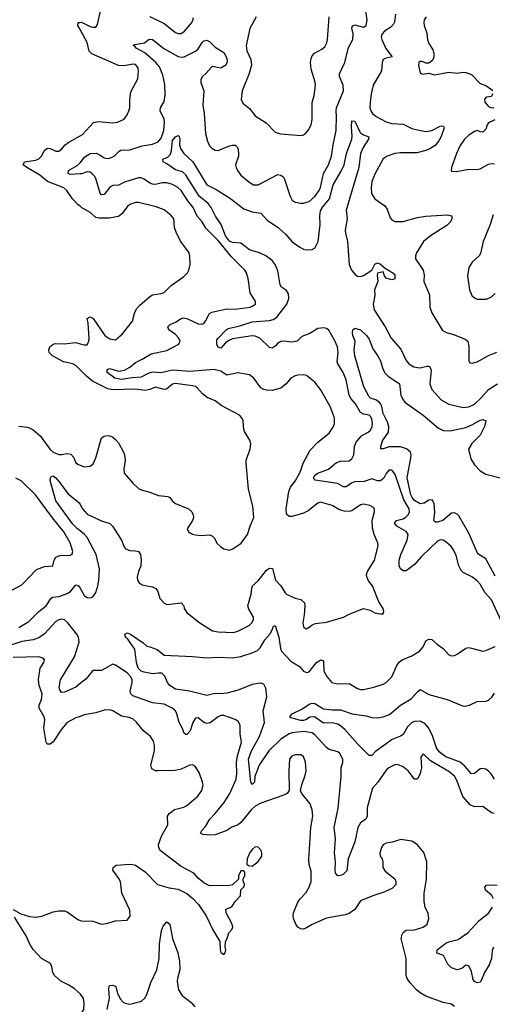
# Model space of a CAD drawing. Header units: inches. Extents: x 2143765 to 2212928, y 878963 to 1017374.
# Tile 243 of 256: x 2169576 to 2172896, y 991968 to 998890. Entities that reach past the tile are written whole.
import ezdxf

# ---------------------------------------------------------------- set-up
doc = ezdxf.new("R2010")
doc.units = ezdxf.units.IN
doc.header["$MEASUREMENT"] = 0
doc.layers.add('C1969', color=7, linetype='Continuous')
doc.layers.add('C1979', color=7, linetype='Continuous')

msp = doc.modelspace()

# ---------------------------------------------------------------- linework, layer by layer
at = {"layer": 'C1969', "color": 5}
for points, elevation in [([(2170000, 998821.6), (2169984.5, 998850), (2169987.3, 998870), (2170000, 998870.9)], 380), ([(2170000, 997578.1), (2169985.5, 997590), (2169947.8, 997630), (2169906.3, 997690), (2169886.9, 997706.9), (2169771.5, 997751.5), (2169718.1, 997798.1), (2169626, 997850), (2169599.5, 997870), (2169609, 997891), (2169690, 997902.6), (2169710, 997911.4), (2169729.2, 997930.8), (2169750, 997970.6), (2169770, 997987), (2169790, 997985.7), (2169830, 997965.7), (2169850, 997965.3), (2169870, 997979.5), (2169896, 998010), (2169920.5, 998030), (2170000, 998073.1)], 380), ([(2170000, 997805.6), (2169930, 997802.4), (2169915.6, 997810), (2169918.3, 997830), (2169977.2, 997862.8), (2169998.1, 997881.9), (2170000, 997884.4)], 360), ([(2170000, 996429.4), (2169970, 996459.3), (2169950, 996469.8), (2169884, 996484), (2169806.6, 996526.6), (2169784, 996550), (2169781.1, 996570), (2169788, 996590), (2169810, 996608.8), (2169827, 996613), (2169888.4, 996611.6), (2169970, 996619.6), (2170000, 996612.3)], 380), ([(2169570, 996033.3), (2169630, 996024.5), (2169668, 996008), (2169723.1, 995963.1), (2169787.6, 995870), (2169810, 995850.2), (2169850, 995833.4), (2169870, 995832.5), (2169910, 995839.7), (2169936.1, 995836.1), (2169954.5, 995814.5), (2169970, 995774.8), (2169990, 995762), (2170000, 995758.3)], 380), ([(2169490, 994863.7), (2169590, 994917.6), (2169694.7, 995025.3), (2169750, 995045.4), (2169809.7, 995050.3), (2169819.1, 995090), (2169830, 995112), (2169857.2, 995122.8), (2169933.8, 995126.2), (2169944.7, 995135.3), (2169949.6, 995150), (2169930, 995211.6), (2169886.3, 995290), (2169807.1, 995387.1), (2169687.7, 995550), (2169587.4, 995647.4), (2169550, 995666.8)], 380), ([(2170000, 995295.7), (2169981.5, 995310), (2169950, 995342.4), (2169830, 995507.6), (2169789.6, 995650), (2169792.5, 995667.5), (2169800.2, 995679.8), (2169810, 995682.8), (2169830, 995668), (2169850, 995644.4), (2169916, 995556), (2169993.6, 995493.6), (2170000, 995482.2)], 360), ([(2169570, 994616.9), (2169640.3, 994659.7), (2169711.5, 994728.5), (2169763.1, 994770), (2169797.2, 994822.8), (2169808.8, 994831.2), (2169853.7, 994833.7), (2169910, 994855), (2169932.7, 994870), (2169970, 994916.5), (2169990.2, 994910), (2170000, 994892.9)], 360), ([(2170000, 994222.1), (2169970, 994197.7), (2169890, 994162.6), (2169870, 994159.6), (2169857.6, 994177.6), (2169853.9, 994193.9), (2169863.1, 994250), (2169962, 994410), (2169994.6, 994514.6), (2169989.8, 994550), (2169978.5, 994570), (2169912.6, 994652.6), (2169890, 994671.7), (2169870, 994675.3), (2169850, 994671), (2169830, 994659.2), (2169750, 994572.2), (2169710, 994544.4), (2169670, 994530.5), (2169590, 994518.5), (2169470, 994478.6)], 360), ([(2170000, 993992.2), (2169970, 993981.4), (2169910, 993948.7), (2169870, 993903.1), (2169810, 993813.6), (2169790, 993796.2), (2169770, 993796), (2169762.4, 993810), (2169745.9, 993910), (2169751.5, 993968.5), (2169748, 993988), (2169711.8, 994050), (2169711.8, 994070), (2169729.5, 994110.5), (2169734.5, 994150), (2169711.9, 994210), (2169709.1, 994250.9), (2169721, 994330), (2169745.7, 994370), (2169751.3, 994390), (2169740.8, 994400.8), (2169710, 994410.7), (2169530, 994405.7)], 380), ([(2169530, 992633.1), (2169584.8, 992604.8), (2169645.9, 992585.9), (2169690, 992579.7), (2169732.5, 992587.5), (2169810, 992617), (2169850, 992624.9), (2169890, 992623.8), (2169910, 992618), (2169984.6, 992564.6), (2170000, 992557.8)], 380), ([(2170000, 992041.7), (2169958.1, 992078.1), (2169921.8, 992101.8), (2169864.7, 992130), (2169820.4, 992170), (2169809.8, 992190), (2169802.7, 992230), (2169793.3, 992253.3), (2169729.8, 992289.8), (2169670, 992352.3), (2169646.3, 992390), (2169622.3, 992450), (2169540.5, 992580.5)], 380)]:
    msp.add_lwpolyline(points, dxfattribs=dict(at, elevation=elevation))
at = {"layer": 'C1979', "color": 5}
for points, elevation in [([(2170000, 997884.4), (2170033.1, 997926.9), (2170070, 997948.6), (2170112.2, 997952.2), (2170139.9, 997939.9), (2170170, 997918.8), (2170190, 997913.4), (2170210, 997915.8), (2170238.7, 997930), (2170273.9, 997966.1), (2170287.4, 997972.6), (2170350, 997975), (2170437.3, 998002.7), (2170510, 998015.5), (2170548.2, 998031.8), (2170570, 998056.5), (2170588.6, 998110), (2170592.5, 998170), (2170590.3, 998190.3), (2170563.4, 998250), (2170566.2, 998270), (2170590, 998314.9), (2170597.2, 998362.8), (2170595.7, 998435.7), (2170580.9, 998500.9), (2170558.4, 998558.4), (2170532.4, 998590), (2170456.2, 998656.2), (2170394.5, 998690), (2170384.6, 998704.6), (2170372.3, 998710), (2170383.8, 998716.2), (2170452.7, 998727.3), (2170486, 998754), (2170508.6, 998751.4), (2170588, 998688), (2170690, 998631.1), (2170710, 998626.8), (2170730.2, 998630.2), (2170811.2, 998668.8), (2170830, 998686.3), (2170858.8, 998730), (2170870, 998740.8), (2170890, 998747), (2170910, 998735.8), (2170950, 998696.5), (2171010, 998658.5), (2171030, 998620.3), (2171033.1, 998593.1), (2171023.3, 998570), (2170990, 998549.5), (2170930, 998560.4), (2170922.8, 998557.2), (2170886.2, 998513.8), (2170859.5, 998490), (2170848.3, 998470), (2170849.3, 998449.3), (2170868.9, 998390), (2170861.5, 998290), (2170872.2, 998230), (2170880.5, 998090), (2170895, 998035), (2170910, 998002.6), (2170926, 997986), (2170950, 997972.1), (2170970, 997970.2), (2171050, 998003.2), (2171070, 998009), (2171090, 998008.2), (2171108.8, 997988.8), (2171113.8, 997953.8), (2171112.4, 997930), (2171092.7, 997870), (2171095.6, 997850), (2171104.9, 997830), (2171130, 997797), (2171184.9, 997750), (2171218.8, 997730), (2171250, 997729.1), (2171390, 997801.1), (2171410, 997798), (2171426, 997786), (2171436.5, 997770), (2171473.8, 997653.8), (2171490, 997622), (2171510, 997608.2), (2171550, 997599.3), (2171570, 997599.3), (2171610, 997612.4), (2171650, 997647.6), (2171680.2, 997690), (2171690, 997710.4), (2171710.7, 997809.3), (2171744.5, 997870), (2171766.4, 997930), (2171777.9, 998010), (2171799.9, 998110), (2171801.8, 998210), (2171798, 998250), (2171801.8, 998270), (2171850.7, 998390), (2171849, 998430), (2171822.4, 998490), (2171822.9, 998510), (2171858.9, 998590), (2171886.2, 998693.8), (2171916.9, 998750), (2171918.7, 998790), (2171909.7, 998830.3), (2171912.7, 998847.3), (2171930, 998853.4), (2171990, 998838.3), (2172010, 998848.9), (2172017.2, 998890), (2172007.8, 998950)], 360), ([(2170000, 998870.9), (2170010, 998871.7), (2170070, 998843.5), (2170090, 998836.9), (2170110, 998837.6), (2170122.6, 998857.4), (2170143.1, 998950)], 380), ([(2170490, 998912.6), (2170590, 998863.8), (2170670, 998800.3), (2170690, 998792.8), (2170710, 998794.3), (2170734.3, 998810), (2170784.4, 998870), (2170794.6, 998890), (2170795.6, 998904.4)], 380), ([(2171236.9, 998910), (2171192.6, 998827.4), (2171167.9, 998707.9), (2171171.5, 998671.5), (2171199.1, 998610), (2171203.8, 998570), (2171187.6, 998512.4), (2171138.9, 998390), (2171132.4, 998330), (2171142.6, 998302.6), (2171190, 998266), (2171230, 998213.7), (2171306.2, 998166.2), (2171370, 998098.4), (2171407.5, 998087.5), (2171550, 998075.3), (2171570, 998080.4), (2171583.7, 998090), (2171605.2, 998114.8), (2171622.6, 998150), (2171630.9, 998189.1), (2171631.2, 998308.8), (2171643.8, 998356.2), (2171654.7, 998430), (2171652.3, 998450), (2171622.3, 998542.3), (2171617.8, 998590), (2171622.3, 998617.7), (2171630, 998636.5), (2171645.7, 998654.3), (2171697.9, 998682.1), (2171719.5, 998700.5), (2171733, 998727), (2171738, 998750), (2171749.8, 998910.2)], 380), ([(2172215, 998930), (2172207.8, 998872.2), (2172201.3, 998858.7), (2172182.1, 998837.9), (2172139, 998810), (2172122, 998790), (2172114.5, 998770), (2172119.3, 998750), (2172148.7, 998688.7), (2172192.2, 998630), (2172150, 998620.5), (2172130.2, 998609.8), (2172123.2, 998590), (2172117.4, 998530), (2172059.8, 998430), (2172044.7, 998370), (2172036.8, 998310), (2172036.2, 998270), (2172044, 998244), (2172053.8, 998230), (2172080.2, 998210), (2172150, 998172.1), (2172190, 998160.5), (2172270, 998155.2), (2172330, 998125.7), (2172350, 998120.3), (2172430, 998104.9), (2172470, 998112.1), (2172530, 998142.3), (2172550, 998143), (2172558.7, 998130), (2172537.6, 998070), (2172520.7, 998039.3), (2172493.4, 998006.6), (2172457.6, 997982.4), (2172430, 997970.3), (2172364.9, 997955.1), (2172250, 997954.3), (2172210.6, 997950), (2172157.1, 997930), (2172130, 997911.1), (2172073.8, 997810), (2172050, 997751.8), (2172043.8, 997710), (2172047.8, 997667.8), (2172070, 997630.4), (2172141.6, 997581.6), (2172157.5, 997557.5), (2172177.6, 997497.6), (2172190, 997482.8), (2172210.4, 997470.4), (2172270, 997471.7), (2172370, 997499.2), (2172429, 997509), (2172577.7, 997517.7), (2172612.1, 997512.1), (2172611.7, 997490), (2172601.7, 997470), (2172577.2, 997442.8), (2172461.7, 997370), (2172413.1, 997330), (2172363.1, 997250), (2172355.3, 997230), (2172355.8, 997210), (2172410.4, 997130), (2172416.2, 997096.2), (2172414.4, 997050), (2172454.7, 996954.7), (2172458, 996870), (2172470.4, 996830), (2172544.9, 996704.9), (2172574.8, 996690), (2172630, 996674.6), (2172705.1, 996645.1), (2172723.8, 996630), (2172731.7, 996591.7), (2172730, 996494), (2172738.8, 996478.8), (2172754.4, 996474.4), (2172790, 996484.9), (2172869.8, 996530.2), (2172927.3, 996552.7)], 360), ([(2172432, 998910), (2172418, 998890), (2172414.4, 998870), (2172417, 998850), (2172435.1, 998795.1), (2172441.3, 998750), (2172448.5, 998728.5), (2172478.2, 998678.2), (2172484.8, 998650), (2172484.3, 998630), (2172475.7, 998604.3), (2172450, 998584), (2172430, 998585.1), (2172403.9, 998596.1), (2172390, 998596.2), (2172378.8, 998590), (2172377.3, 998570), (2172390, 998514), (2172407.3, 998507.3), (2172450, 998513.4), (2172490, 998503.7), (2172590, 998520.7), (2172650, 998514.8), (2172690, 998521), (2172710, 998518.8), (2172750, 998504), (2172810, 998440.7), (2172850, 998428.4), (2172890, 998400.5), (2172896.5, 998390)], 380), ([(2170000, 998073.1), (2170017.4, 998082.6), (2170093.5, 998166.5), (2170130, 998175.4), (2170230, 998165.2), (2170262.7, 998170), (2170308.8, 998191.2), (2170330, 998220.5), (2170343.5, 998250), (2170349.8, 998270), (2170349.8, 998330), (2170356.4, 998383.6), (2170405.6, 998474.4), (2170409.7, 998530), (2170408, 998550), (2170401.8, 998561.8), (2170390, 998575.1), (2170370, 998578), (2170310, 998566.3), (2170270, 998568.2), (2170082.5, 998650), (2170064.7, 998670), (2170049.9, 998730), (2170000, 998821.6)], 380), ([(2172898, 998370), (2172890.3, 998349.7), (2172853.8, 998346.2), (2172840.3, 998330), (2172843.6, 998310), (2172870, 998279.5), (2172890, 998270.4), (2172907.2, 998272.8)], 380), ([(2172959.5, 994659.5), (2172890, 994811.5), (2172843.7, 994863.7), (2172810, 994920.5), (2172790, 994945.4), (2172756.9, 994970), (2172690, 995004.4), (2172677, 995017), (2172661.8, 995050), (2172642, 995122), (2172623.1, 995163.1), (2172606.9, 995186.9), (2172570, 995219.8), (2172550, 995231), (2172532.9, 995232.9), (2172510, 995222.8), (2172400.7, 995119.3), (2172350, 995058.7), (2172310, 995028.2), (2172290, 995015.8), (2172270, 995015.1), (2172250, 995029.6), (2172241.7, 995050), (2172241.4, 995090), (2172252.4, 995130), (2172297.8, 995230), (2172304.5, 995270), (2172290, 995292), (2172224.8, 995330), (2172208, 995350), (2172222, 995370), (2172270, 995380.9), (2172288.2, 995391.8), (2172303.7, 995410), (2172313.2, 995430), (2172310.6, 995450), (2172273.5, 995513.5), (2172213.6, 995693.6), (2172196.8, 995716.8), (2172190, 995722), (2172170, 995722.6), (2172150, 995698.9), (2172133.3, 995666.7), (2172110, 995649), (2172090, 995648.3), (2172050, 995662.9), (2171996.1, 995643.9), (2171930, 995640.4), (2171907.7, 995632.3), (2171870, 995605.8), (2171850, 995604.7), (2171808.4, 995628.4), (2171652.5, 995652.5), (2171642.5, 995662.5), (2171640.7, 995670), (2171650.8, 995690), (2171670, 995702.6), (2171744.8, 995730), (2171802.3, 995777.7), (2171830, 995785.5), (2171890.9, 995789.1), (2171910, 995802.6), (2171923.5, 995830), (2171928.8, 995890), (2171939.9, 995920.1), (2171976.4, 995963.6), (2172024.8, 995990), (2172037.7, 996002.3), (2172052.2, 996027.8), (2172055.3, 996050), (2172050, 996082.9), (2172039.3, 996099.3), (2172030, 996109.7), (2171990, 996116.5), (2171969.4, 996129.4), (2171935.8, 996190), (2171904.7, 996224.7), (2171889.5, 996249.5), (2171870, 996358), (2171849.2, 996410), (2171809.8, 996470), (2171805, 996485), (2171811.9, 996550), (2171808.2, 996590), (2171790, 996632.3), (2171746.6, 996706.6), (2171730, 996719.2), (2171710, 996724.8), (2171670, 996719.8), (2171615.2, 996684.8), (2171558.2, 996661.8), (2171525.5, 996630), (2171490, 996623.9), (2171430, 996630.5), (2171410, 996628), (2171385.8, 996614.2), (2171370, 996594.7), (2171350, 996579.7), (2171330, 996585.7), (2171262.7, 996650), (2171230, 996665), (2171210, 996668.2), (2171070, 996646.6), (2171044.8, 996635.2), (2171022.2, 996617.8), (2170990, 996581.8), (2170970, 996588.3), (2170960.4, 996610), (2170961.6, 996638.4), (2170969, 996651), (2171027.2, 996710), (2171041.3, 996718.7), (2171123.1, 996736.9), (2171210, 996766.5), (2171330, 996775.8), (2171356.7, 996783.3), (2171382.2, 996797.8), (2171453.6, 996890), (2171466.4, 996930), (2171463.5, 996963.5), (2171450, 996986.2), (2171415.5, 997010), (2171404.9, 997024.9), (2171390, 997123.5), (2171370, 997168.9), (2171350, 997197.7), (2171305.6, 997230), (2171261.4, 997250), (2171190, 997272.5), (2171130, 997319.7), (2171070, 997324), (2171050, 997333.9), (2171021.7, 997370), (2170990.8, 997450.8), (2170951.2, 997510), (2170921, 997570), (2170899, 997599), (2170836.2, 997650), (2170741.5, 997801.5), (2170719.9, 997819.9), (2170670, 997835), (2170610, 997876.8), (2170582.9, 997890), (2170581.2, 997910), (2170616.5, 997923.5), (2170635.5, 997944.5), (2170642.8, 997970), (2170650, 998040.3), (2170670, 998066), (2170690, 998076), (2170696, 998070), (2170700.7, 998050), (2170698, 998010), (2170704.6, 997984.6), (2170728.7, 997950), (2170791.1, 997890), (2170890.2, 997730), (2170956, 997696), (2171050, 997637.5), (2171150, 997561.5), (2171210, 997539.7), (2171270.1, 997530.1), (2171317.4, 997477.4), (2171391.3, 997430), (2171442.9, 997382.9), (2171490, 997328.2), (2171543.6, 997290), (2171570, 997276.8), (2171590, 997272.8), (2171630, 997275.2), (2171651.9, 997288.1), (2171671.7, 997330), (2171687.1, 997450), (2171683.4, 997510), (2171690, 997546.4), (2171706.1, 997573.9), (2171751.9, 997630), (2171777.9, 997730), (2171834.8, 997825.2), (2171855.8, 997870), (2171871.8, 997950), (2171909.9, 998050), (2171911.9, 998071.9), (2171905.8, 998134.2), (2171910, 998178), (2171930, 998177.3), (2171959.6, 998110), (2171970, 998095.8), (2171990, 998081.7), (2172027.7, 998067.7), (2172026.7, 998050), (2171987.7, 997992.3), (2171969.5, 997950.5), (2171958.6, 997850), (2171869.2, 997550), (2171876.5, 997490), (2171863.2, 997410), (2171864.1, 997390), (2171878.7, 997330), (2171889.4, 997170), (2171906.8, 997130), (2171935.2, 997095.2), (2171950, 997086.4), (2171970, 997084.6), (2171990, 997090.9), (2172049.7, 997130), (2172070, 997171.8), (2172090, 997180.7), (2172110, 997170.8), (2172142.5, 997142.5), (2172198, 997110), (2172210, 997098), (2172210, 997067.6), (2172190, 997061.7), (2172150, 997071.8), (2172138.3, 997090), (2172130, 997117.2), (2172090, 997109), (2172087, 997093), (2172092.4, 997050), (2172069.3, 996990), (2172070.2, 996950), (2172058, 996890), (2172066.7, 996850), (2172143.2, 996730), (2172184.9, 996650), (2172253.2, 996573.2), (2172290, 996493), (2172308.8, 996470), (2172345.5, 996450), (2172370, 996443.8), (2172390, 996442.9), (2172434.9, 996454.9), (2172450, 996454.9), (2172455.8, 996450), (2172465.2, 996425.2), (2172457.6, 996330), (2172470, 996290.5), (2172537.2, 996217.2), (2172590, 996186.5), (2172690, 996164.5), (2172730, 996167.9), (2172770, 996187.5), (2172816, 996230), (2172870, 996291.1), (2172933.3, 996330)], 340), ([(2172912.7, 998187.3), (2172870, 998165.1), (2172858.7, 998150), (2172850, 998121.2), (2172830, 998099.5), (2172810, 998100.9), (2172790, 998112), (2172770, 998104.2), (2172730, 998077.2), (2172700.3, 998050), (2172670, 998005.1), (2172644, 997950), (2172608, 997850), (2172606.8, 997830), (2172610, 997826), (2172643.8, 997823.8), (2172730, 997838.5), (2172790, 997837.3), (2172810, 997842.8), (2172870, 997874.4), (2172890, 997879.2), (2172910, 997877.6)], 380), ([(2170000, 995482.2), (2170017.8, 995450), (2170050, 995413.2), (2170150, 995367.1), (2170208.2, 995348.2), (2170228.5, 995330), (2170291.8, 995231.8), (2170307.5, 995187.5), (2170319.3, 995170), (2170350, 995158.3), (2170390, 995156.5), (2170410.5, 995150), (2170423.8, 995130), (2170428.4, 995090), (2170426.4, 995050), (2170410.4, 995010), (2170401.6, 994970), (2170403.8, 994950), (2170414.8, 994930), (2170436.7, 994916.7), (2170510, 994903), (2170532, 994892), (2170545.5, 994870), (2170560.3, 994820.3), (2170590, 994786.8), (2170610, 994779.1), (2170710, 994790.4), (2170728.4, 994770), (2170732, 994750), (2170750, 994721.6), (2170835.3, 994655.3), (2170930, 994594.3), (2170970, 994585.5), (2171077.7, 994582.3), (2171108.3, 994591.7), (2171170, 994620.4), (2171190, 994632.2), (2171207.8, 994650), (2171217.2, 994670), (2171218.5, 994690), (2171184.9, 994744.9), (2171179.3, 994770), (2171201.4, 994850), (2171205.5, 994894.5), (2171211.1, 994910), (2171250, 994943.9), (2171310, 995020.2), (2171330, 995034.3), (2171352.6, 995032.6), (2171373.2, 994950), (2171410.2, 994910), (2171439.8, 994859.8), (2171450.5, 994850), (2171510, 994822.3), (2171550, 994812.9), (2171575.6, 994790), (2171579, 994770), (2171573.7, 994706.3), (2171563.7, 994650), (2171570, 994621), (2171584.7, 994610), (2171590, 994608.2), (2171610, 994618), (2171630, 994635.5), (2171654.1, 994645.9), (2171730, 994655.3), (2171851.3, 994688.7), (2171890, 994710.6), (2171990, 994751), (2172038, 994738), (2172070, 994721), (2172110, 994712), (2172130, 994714), (2172134, 994730), (2172128, 994750), (2172098, 994798), (2172054, 994910), (2172025.5, 994945.5), (2172013.6, 994973.6), (2172012.4, 994990), (2172019.8, 995010), (2172068.7, 995090), (2172093.5, 995190), (2172091.8, 995211.8), (2172066.4, 995270), (2172055.3, 995315.3), (2172051.5, 995370), (2172067.8, 995430), (2172067.3, 995450), (2172060.1, 995460.1), (2172035.2, 995475.2), (2171990, 995485.1), (2171970, 995480.4), (2171910, 995437.3), (2171890, 995433.1), (2171854.9, 995434.9), (2171823.3, 995443.3), (2171770, 995474.6), (2171690, 995496.9), (2171670, 995491.3), (2171603, 995437), (2171570, 995419.8), (2171490, 995397.4), (2171470, 995397.3), (2171450, 995413.2), (2171446.8, 995450), (2171466.5, 995573.5), (2171477.4, 995602.6), (2171510, 995646.5), (2171546.6, 995710), (2171567.7, 995772.3), (2171617.3, 995862.7), (2171670, 995918.9), (2171750, 995982.6), (2171780.9, 996030), (2171787.4, 996050), (2171786.2, 996090), (2171757.3, 996170), (2171690, 996289.4), (2171650, 996342), (2171590, 996389.4), (2171570, 996393.6), (2171530, 996391.5), (2171510, 996386.3), (2171480.4, 996370), (2171448.7, 996330), (2171410, 996300.4), (2171350, 996284.2), (2171310, 996284.4), (2171290, 996289.7), (2171270, 996303), (2171220.5, 996370), (2171190, 996392.8), (2171108.5, 996408.5), (2171030, 996389.8), (2170990, 996419), (2170939, 996430), (2170770, 996417.1), (2170650, 996425.5), (2170570, 996406.8), (2170510, 996412.6), (2170477.6, 996402.4), (2170430, 996378), (2170367, 996373), (2170290, 996359.5), (2170245.4, 996370), (2170189.8, 996410), (2170189.3, 996430.7), (2170210, 996438.2), (2170270, 996419), (2170313.3, 996426.7), (2170350, 996446.1), (2170390, 996480.5), (2170437.4, 996502.6), (2170499.3, 996540.7), (2170610, 996565.1), (2170692.8, 996610), (2170703.5, 996630), (2170693.9, 996650), (2170670, 996676.2), (2170624, 996710), (2170616.9, 996730), (2170632.2, 996747.8), (2170670, 996764.2), (2170710, 996789.2), (2170730, 996792.9), (2170750, 996788.7), (2170830, 996751.7), (2170859.3, 996750), (2170870, 996754), (2170882.2, 996770), (2170910, 996824.2), (2170926.7, 996833.3), (2171030, 996858.2), (2171090, 996855.8), (2171194, 996870), (2171210, 996874.9), (2171232, 996890), (2171231.6, 996910), (2171194.8, 996970), (2171181.7, 997070), (2171169.7, 997109.7), (2171158.4, 997130), (2171063, 997223), (2170970, 997337.1), (2170884, 997424), (2170858.9, 997470), (2170822.9, 997510), (2170794.9, 997570), (2170757.5, 997617.5), (2170710.5, 997690), (2170687.8, 997710), (2170650, 997732.2), (2170610, 997743.7), (2170576.2, 997743.8), (2170530, 997731.7), (2170510, 997732.8), (2170490, 997740.8), (2170449.9, 997769.9), (2170430, 997777.7), (2170410, 997778.8), (2170312.3, 997747.7), (2170270, 997726), (2170230, 997725.1), (2170210, 997712.4), (2170170, 997661.3), (2170150, 997659.7), (2170142, 997670), (2170110, 997773), (2170102.2, 997790), (2170083.1, 997810), (2170070, 997818.1), (2170050, 997820.5), (2170010, 997806.1), (2170000, 997805.6)], 360), ([(2170000, 996612.3), (2170030, 996604.9), (2170050, 996604.9), (2170062.4, 996630), (2170063.2, 996650), (2170056.8, 996756.8), (2170049.8, 996790.2), (2170070, 996800.3), (2170093.1, 996790), (2170173.8, 996670), (2170210, 996646), (2170250, 996639.1), (2170299.3, 996680.7), (2170367.3, 996770), (2170385.5, 996834.5), (2170399.5, 996860.5), (2170418.5, 996881.5), (2170490, 996944.7), (2170510, 996954.7), (2170570, 996964.2), (2170590, 996972.7), (2170639.5, 997020.5), (2170730, 997083.8), (2170754, 997110), (2170765.1, 997130), (2170774, 997170), (2170771.5, 997228.5), (2170766, 997250), (2170708.2, 997330), (2170676.9, 997390), (2170664.4, 997430), (2170658.7, 997490), (2170636.6, 997516.6), (2170590, 997552.8), (2170535.2, 997575.2), (2170410, 997604.4), (2170390, 997605.4), (2170350, 997590.8), (2170330, 997574.8), (2170294.5, 997525.5), (2170270, 997506.6), (2170204.8, 997495.2), (2170135, 997495), (2170110, 997500.5), (2170070, 997535.2), (2170010, 997569.9), (2170000, 997578.1)], 380), ([(2172900.9, 997519.1), (2172881.6, 997450), (2172832.4, 997330), (2172813.8, 997246.2), (2172804, 997230), (2172753.8, 997186.2), (2172732, 997148), (2172722.3, 997090), (2172734.6, 996990), (2172752.7, 996950), (2172770, 996934.4), (2172790, 996925.3), (2172853.9, 996926.1), (2172890, 996942), (2172916, 996964)], 380), ([(2172916.6, 994976.6), (2172850, 995099.9), (2172794.4, 995134.4), (2172730, 995279.3), (2172661.1, 995401.1), (2172650, 995413.8), (2172630, 995423.5), (2172610, 995419.8), (2172547.2, 995370), (2172510, 995356.4), (2172497.2, 995357.2), (2172485.7, 995370), (2172492.6, 995427.4), (2172487.8, 995487.8), (2172473.6, 995513.6), (2172450, 995513.1), (2172417.3, 995490), (2172390, 995486.8), (2172350, 995508.9), (2172331.9, 995530), (2172322.9, 995550), (2172297.1, 995670), (2172324.4, 995810), (2172326.8, 995830), (2172320.7, 995850), (2172292.4, 995872.4), (2172250, 995886.5), (2172172.4, 995887.6), (2172130, 995873.3), (2172113.6, 995873.6), (2172111.6, 995890), (2172123.5, 995930), (2172166.5, 995990), (2172168.7, 996030), (2172159.8, 996059.8), (2172130, 996120.5), (2172119.6, 996170), (2172109.6, 996189.6), (2172101.4, 996201.4), (2172078.1, 996218.1), (2172039.7, 996230), (2172030, 996238), (2171994, 996310), (2171930, 996528), (2171926.6, 996570), (2171933.2, 996630), (2171917.2, 996670), (2171913.2, 996690), (2171915.3, 996710), (2171930, 996721), (2171970, 996710.3), (2172013.1, 996670), (2172030, 996644.9), (2172057.1, 996577.1), (2172090, 996530.3), (2172110, 996492.4), (2172123.5, 996443.5), (2172138.8, 996410), (2172163.8, 996383.8), (2172243.1, 996330), (2172253.5, 996250), (2172264.5, 996224.5), (2172281.5, 996201.5), (2172410, 996109.2), (2172517.9, 996017.9), (2172550, 996001.8), (2172599.9, 996000.1), (2172710, 996022.8), (2172757, 996043), (2172810, 996074), (2172830, 996078.4), (2172850.4, 996070.4), (2172840.9, 996030), (2172810.1, 995970), (2172752, 995910), (2172729.2, 995870), (2172743.8, 995803.8), (2172770, 995760.3), (2172810, 995718.9), (2172850, 995694.9), (2172950, 995670.2)], 320), ([(2170000, 995758.3), (2170030, 995747.3), (2170070, 995750.7), (2170091.3, 995768.7), (2170109.7, 995810.3), (2170150, 995951), (2170170, 995962.8), (2170190, 995966.8), (2170210, 995964), (2170230, 995954), (2170250, 995938.8), (2170270, 995914.8), (2170304.9, 995850), (2170313, 995830), (2170318, 995790), (2170308.2, 995730), (2170310, 995702), (2170370, 995631), (2170410, 995594.8), (2170430, 995584), (2170490, 995568.2), (2170550, 995544.4), (2170617.3, 995537.3), (2170630.2, 995530.2), (2170650, 995504.9), (2170670, 995488), (2170760.7, 995450), (2170784.9, 995430), (2170795.5, 995410), (2170797.1, 995390), (2170790.4, 995370), (2170753.4, 995310), (2170760.7, 995290), (2170790, 995272.7), (2170810, 995268.4), (2170850, 995263), (2170910, 995267.3), (2170922.5, 995262.5), (2170943.8, 995243.8), (2170961, 995210), (2170985.8, 995185.8), (2171010, 995170.8), (2171050, 995160.7), (2171074, 995170), (2171132.7, 995210), (2171176.2, 995270), (2171195.1, 995330), (2171220.5, 995390), (2171214.7, 995470), (2171183.6, 995590), (2171167.2, 995772.8), (2171167.5, 995792.5), (2171194, 995870), (2171199.5, 995910), (2171193.4, 995933.4), (2171154.9, 995994.9), (2171149.6, 996010), (2171145.1, 996070), (2171136.2, 996090), (2171119.3, 996110), (2170995.2, 996175.2), (2170949.7, 996209.7), (2170893, 996233), (2170860.3, 996260.3), (2170822.3, 996302.3), (2170810.7, 996310.7), (2170790, 996316.4), (2170670, 996332.9), (2170650, 996328.3), (2170606.9, 996293.1), (2170589.8, 996289.8), (2170530, 996306.6), (2170490.9, 996289.1), (2170457.7, 996282.3), (2170390, 996293.2), (2170230, 996287.6), (2170194.2, 996294.2), (2170088.4, 996348.4), (2170044.9, 996384.9), (2170000, 996429.4)], 380), ([(2170000, 994892.9), (2170030, 994840.8), (2170050, 994826.8), (2170070, 994825.6), (2170090, 994832.7), (2170097.7, 994842.3), (2170110, 994863.7), (2170125.2, 994910), (2170131.9, 994950), (2170135.9, 995030), (2170112.3, 995130), (2170049.9, 995250), (2170031.5, 995271.5), (2170000, 995295.7)], 360), ([(2172908.4, 993308.4), (2172890, 993314), (2172830, 993357.4), (2172770, 993356), (2172740.5, 993370), (2172688.1, 993428.1), (2172650, 993536.9), (2172630, 993571.6), (2172590, 993603.4), (2172460.5, 993680.5), (2172410, 993729.3), (2172394.4, 993705.6), (2172397.6, 993630), (2172390.2, 993590), (2172370, 993549.5), (2172350, 993549.6), (2172304.2, 993610), (2172270, 993638.2), (2172230, 993653.7), (2172210, 993652.3), (2172170, 993630.8), (2172150, 993612.9), (2172091, 993530), (2172053.5, 993486.5), (2172017.8, 993350), (2172017.8, 993290), (2172007.6, 993270), (2171970, 993243.5), (2171950.1, 993210), (2171930.1, 993110), (2171882.8, 992990), (2171874.5, 992905.5), (2171850, 992881.8), (2171830, 992873.5), (2171810, 992871.6), (2171794.7, 992890), (2171792.1, 992912.1), (2171794.4, 992970), (2171786.9, 993033.1), (2171794.6, 993130), (2171785, 993210), (2171813.4, 993346.6), (2171835.2, 993570), (2171834.8, 993630), (2171845.3, 993670), (2171845.6, 993690), (2171824, 993730), (2171810, 993742.3), (2171750, 993759), (2171730, 993773.4), (2171650, 993862.5), (2171630, 993876.7), (2171570, 993884.5), (2171490, 993876.1), (2171470, 993868.9), (2171410, 993832.3), (2171325.6, 993750), (2171259.1, 993650), (2171227, 993570), (2171224.4, 993530), (2171210, 993514), (2171199.7, 993530), (2171183.3, 993690), (2171203.9, 993750), (2171259.5, 993850), (2171295, 993950), (2171286.3, 994030), (2171311.5, 994130), (2171304.6, 994190), (2171290, 994217.7), (2171270, 994225), (2171250, 994224.2), (2171210, 994215), (2171110, 994176.8), (2171030, 994155.6), (2170990, 994150.8), (2170947.6, 994152.4), (2170890, 994138.9), (2170769, 994170), (2170670, 994183.4), (2170629.9, 994210), (2170614.1, 994230), (2170594.8, 994274.8), (2170574.6, 994294.6), (2170550, 994296.2), (2170510, 994290.8), (2170450, 994303.2), (2170430, 994308.7), (2170408.9, 994330), (2170396.5, 994370), (2170383.9, 994463.9), (2170334.9, 994534.9), (2170318.4, 994550), (2170315.1, 994570), (2170330, 994579.5), (2170353.4, 994570), (2170443, 994510), (2170470, 994484.9), (2170490, 994482), (2170542, 994462), (2170590, 994423), (2170790, 994413.8), (2170890, 994403), (2170970, 994408.4), (2171070, 994403.4), (2171130, 994412.9), (2171210, 994438.2), (2171245.3, 994454.7), (2171265.5, 994474.5), (2171298.3, 994530), (2171332, 994570), (2171354, 994610), (2171356.4, 994623.6), (2171370, 994631), (2171395.8, 994550), (2171407, 994470), (2171415.9, 994450), (2171480.1, 994380.1), (2171541.6, 994341.6), (2171570, 994308.8), (2171590, 994299.5), (2171610, 994306), (2171662, 994370), (2171691.3, 994390), (2171705.5, 994385.5), (2171710, 994378.8), (2171712.4, 994310), (2171732.5, 994272.5), (2171769.3, 994229.3), (2171810, 994220.7), (2171890, 994223.6), (2171950, 994188.8), (2171970, 994181.7), (2171990, 994181.1), (2172062.8, 994197.2), (2172130, 994218.7), (2172150, 994230.3), (2172189.7, 994270), (2172225.1, 994350), (2172244.1, 994375.9), (2172263.7, 994390), (2172330, 994416.5), (2172384, 994450), (2172410, 994482), (2172430, 994522.3), (2172450, 994535.6), (2172470, 994531.6), (2172510, 994496.9), (2172550.2, 994470.2), (2172590, 994425.5), (2172610, 994417.1), (2172630, 994420.5), (2172649.7, 994430.3), (2172710, 994472), (2172730, 994475.3), (2172750, 994472), (2172830, 994450.4), (2172850, 994454), (2172916.6, 994483.4)], 340), ([(2172630, 991952.7), (2172610, 991969.4), (2172550, 991980.5), (2172430, 992025.7), (2172390, 992048.6), (2172363.9, 992070), (2172319.4, 992119.4), (2172298.8, 992150), (2172291.7, 992170), (2172289.8, 992290), (2172254.8, 992430), (2172262.4, 992457.6), (2172270, 992473.4), (2172290, 992488.2), (2172350, 992492), (2172409.7, 992510.3), (2172437.2, 992530), (2172449.5, 992570), (2172445.4, 992605.4), (2172423.7, 992650), (2172416, 992690), (2172418, 992750), (2172433.1, 992846.9), (2172436.3, 992970), (2172414.3, 993034.3), (2172370, 993089.3), (2172330, 993115.1), (2172254.4, 993125.6), (2172193, 993107), (2172150, 993100.7), (2172130, 993089.3), (2172117.1, 993070), (2172104.9, 993030), (2172108.3, 993008.3), (2172121, 992990), (2172126.8, 992970), (2172127.7, 992930), (2172143.4, 992903.4), (2172210.4, 992850.4), (2172219.1, 992830), (2172217.3, 992810), (2172194.9, 992785.1), (2172142, 992758), (2172056, 992730), (2171970, 992694.5), (2171930, 992635.1), (2171890, 992607), (2171862.4, 992597.6), (2171730, 992572.4), (2171630, 992529.7), (2171590, 992504.4), (2171570, 992496.8), (2171550, 992497.7), (2171530.7, 992510.7), (2171516.4, 992530), (2171499.2, 992570), (2171496.1, 992590), (2171498.7, 992610), (2171530, 992685.5), (2171546.9, 992710), (2171587.3, 992752.7), (2171610, 992790.5), (2171623.1, 992830), (2171623.5, 992903.5), (2171609.7, 992950), (2171606.7, 992986.7), (2171620.3, 993210), (2171634.6, 993290), (2171630, 993334), (2171616.3, 993376.3), (2171558.4, 993450), (2171549.5, 993470), (2171556.9, 993510), (2171581.4, 993578.6), (2171588, 993610), (2171582.6, 993670), (2171569.7, 993709.7), (2171550, 993720.5), (2171510, 993722), (2171487.1, 993712.9), (2171472, 993690), (2171466.3, 993610), (2171468.3, 993471.7), (2171454.8, 993450), (2171424.6, 993435.4), (2171270, 993380.8), (2171230, 993361.2), (2171203.4, 993336.6), (2171130, 993244.8), (2171110, 993229.9), (2171066.1, 993213.9), (2171030, 993190.6), (2170950, 993159.8), (2170910, 993156.9), (2170861.6, 993161.6), (2170845.2, 993170), (2170855.1, 993190), (2170881.5, 993218.5), (2170912.3, 993270), (2170950, 993309.1), (2171012.5, 993387.5), (2171052.5, 993450), (2171096, 993550), (2171102.1, 993590), (2171098.9, 993670), (2171106.2, 993713.8), (2171133, 993810), (2171124.8, 993870), (2171124, 993930), (2171110, 993955.6), (2171089.8, 993969.8), (2171010, 993997.7), (2170990, 993997.3), (2170970, 993989.8), (2170912.9, 993947.1), (2170890, 993942.4), (2170869.9, 993949.9), (2170830, 993981.1), (2170810, 993980.5), (2170791.3, 993950), (2170772.4, 993890), (2170750, 993864.7), (2170744.2, 993864.2), (2170730, 993875.3), (2170722.6, 993902.6), (2170697.2, 993950), (2170680.9, 994010), (2170670, 994032), (2170646.3, 994050), (2170590, 994077.4), (2170510, 994086.6), (2170370, 994137.2), (2170357.2, 994150), (2170352.2, 994170), (2170367.2, 994230), (2170367, 994250), (2170357.7, 994270), (2170330, 994299.2), (2170250, 994352), (2170230, 994358), (2170150, 994314), (2170090, 994315.6), (2170043, 994257), (2170000, 994222.1)], 360), ([(2172910, 993549.6), (2172887.6, 993587.6), (2172870, 993606.6), (2172850, 993620.3), (2172830, 993625.8), (2172810, 993622), (2172770, 993589.7), (2172750, 993588.2), (2172701.7, 993641.7), (2172669.6, 993669.6), (2172570, 993707.2), (2172522.6, 993742.6), (2172503.2, 993770), (2172474.5, 993854.5), (2172449.1, 993909.1), (2172421.8, 993941.8), (2172390, 993958.4), (2172350, 993957), (2172330, 993949.9), (2172300.9, 993919.1), (2172270, 993864.8), (2172250, 993852.5), (2172191.7, 993830), (2172075.5, 993744.5), (2172050, 993718), (2172030, 993716), (2171950, 993798), (2171859.9, 993899.9), (2171830, 993925.4), (2171810, 993936.3), (2171770, 993946), (2171710, 993945.3), (2171647.8, 993987.8), (2171613.8, 993986.2), (2171590, 993969.9), (2171570, 993962.7), (2171550, 993962.7), (2171481.5, 993981.5), (2171474, 993990), (2171489.6, 994010.4), (2171557, 994043), (2171610, 994077.1), (2171630, 994083.8), (2171650, 994081.3), (2171710, 994045.7), (2171770, 994038.5), (2171830, 994038), (2171910.8, 994010.8), (2172010, 993994.6), (2172050, 993983.5), (2172090, 993981), (2172130, 993987.6), (2172174, 994006), (2172249.9, 994070.1), (2172325.2, 994114.8), (2172370, 994164.9), (2172390, 994180.4), (2172450, 994144.7), (2172578, 994110), (2172685.3, 994065.3), (2172703.5, 994063.5), (2172734.5, 994070), (2172790, 994096.2), (2172850, 994098.9), (2172870, 994107), (2172892.4, 994127.6), (2172910, 994155.5)], 320), ([(2170000, 992557.8), (2170010, 992553.4), (2170090, 992552.6), (2170150, 992531.3), (2170184.8, 992535.2), (2170250, 992554.9), (2170330, 992558), (2170352.7, 992587.3), (2170349.4, 992630), (2170292.6, 992750), (2170283.1, 992830), (2170272.4, 992852.4), (2170229.6, 992910.4), (2170232.7, 992930), (2170253.6, 992946.4), (2170350, 992953.4), (2170370, 992950.5), (2170390, 992945.5), (2170458.2, 992898.2), (2170544, 992810), (2170626.4, 992786.4), (2170690, 992777), (2170750, 992745.7), (2170792, 992712), (2170832.2, 992670), (2170886.4, 992590), (2170933.4, 992490), (2170981, 992410), (2170984, 992350), (2170990, 992332), (2171010, 992318), (2171019, 992330), (2171024, 992350), (2171019, 992370), (2171022, 992410), (2171033.2, 992430), (2171044, 992470), (2171066, 992494), (2171073.2, 992510), (2171069.4, 992530), (2171027.3, 992610), (2171024.1, 992635.9), (2171066, 992654), (2171090, 992691.3), (2171128, 992730), (2171128.4, 992771.6), (2171150, 992794), (2171154.6, 992805.4), (2171154.6, 992814.6), (2171146, 992830), (2171146, 992850), (2171158, 992870), (2171156.4, 992896.4), (2171150, 992906), (2171130, 992906), (2171114, 992870), (2171112.7, 992847.3), (2171071.6, 992808.4), (2171050, 992802), (2170910, 992801.2), (2170870, 992820.9), (2170830, 992855.1), (2170799.3, 992890), (2170710, 992937.4), (2170563, 993050), (2170552.4, 993070), (2170552, 993090), (2170571.9, 993150), (2170616.4, 993230), (2170615.4, 993290), (2170626.6, 993310), (2170663.3, 993336.7), (2170730, 993353.1), (2170750, 993364.2), (2170828, 993430), (2170856.3, 993470), (2170864, 993510), (2170861.1, 993530), (2170837.2, 993597.2), (2170810, 993638), (2170790, 993652.3), (2170770, 993649.6), (2170710, 993621.5), (2170668.5, 993611.5), (2170548.2, 993608.2), (2170529.9, 993609.9), (2170510, 993620.5), (2170501.7, 993630), (2170497.8, 993650), (2170522.7, 993750), (2170522.6, 993790), (2170516.6, 993816.6), (2170495.1, 993850), (2170444.7, 993890), (2170393.8, 993953.8), (2170373, 993973), (2170344.5, 993984.5), (2170290, 993993.4), (2170230, 994030.9), (2170210, 994038), (2170170, 994035.6), (2170110, 994015.8), (2170030, 994003.1), (2170000, 993992.2)], 380), ([(2172903.2, 992710), (2172891.7, 992731.7), (2172848.9, 992770), (2172842.3, 992790), (2172854.8, 992805.2), (2172870, 992808.4), (2172930, 992805.4)], 340), ([(2172904.2, 992370), (2172894.6, 992345.4), (2172889.3, 992290), (2172874.1, 992245.9), (2172841.4, 992190), (2172820.9, 992139.1), (2172810, 992123.8), (2172790, 992117.7), (2172770, 992126.8), (2172761.1, 992141.1), (2172750, 992198), (2172730, 992239), (2172710, 992242), (2172681, 992219), (2172650, 992210.8), (2172610, 992222.8), (2172584.5, 992250), (2172553, 992310), (2172506.3, 992326.3), (2172509.6, 992349.6), (2172570, 992396.6), (2172590, 992406.8), (2172656.3, 992423.7), (2172726.7, 992473.3), (2172802.9, 992557.1), (2172870, 992608), (2172897.8, 992650)], 340), ([(2170190.8, 991930), (2170207.9, 992010), (2170202.8, 992077.2), (2170204.9, 992095.1), (2170210, 992100.7), (2170230, 992101.3), (2170252.4, 992092.4), (2170264.1, 992044.1), (2170283.4, 992003.4), (2170302.9, 991982.9), (2170316.7, 991976.7), (2170349.6, 991969.6), (2170370, 991972.6), (2170430.9, 991989.1), (2170456.2, 992010), (2170470, 992035.3), (2170498.2, 992121.8), (2170540.5, 992210), (2170556.2, 992290), (2170557.7, 992390), (2170573.2, 992486.8), (2170583.3, 992516.7), (2170610, 992547.3), (2170631.7, 992531.7), (2170649, 992431), (2170686.4, 992330), (2170699.3, 992270), (2170700.2, 992210), (2170683.5, 992150), (2170682.2, 992130), (2170692.3, 992070), (2170717.3, 992030), (2170780.8, 991980.8), (2170807, 991950)], 360), ([(2170000, 991889.4), (2170025.7, 991930), (2170028.6, 991971.4), (2170023.1, 992010), (2170000.9, 992040.9), (2170000, 992041.7)], 380)]:
    msp.add_lwpolyline(points, dxfattribs=dict(at, elevation=elevation))
at = {"layer": 'C1979', "color": 5, "elevation": 380}
msp.add_lwpolyline([(2171230, 993074), (2171210, 993057), (2171190.5, 993030), (2171174.8, 992990), (2171172, 992952), (2171183.6, 992943.6), (2171210, 992938), (2171250, 992971.3), (2171276, 993010), (2171278, 993030), (2171272, 993050), (2171250, 993071.6)], close=True, dxfattribs=at)

doc.saveas('drawing.dxf')
